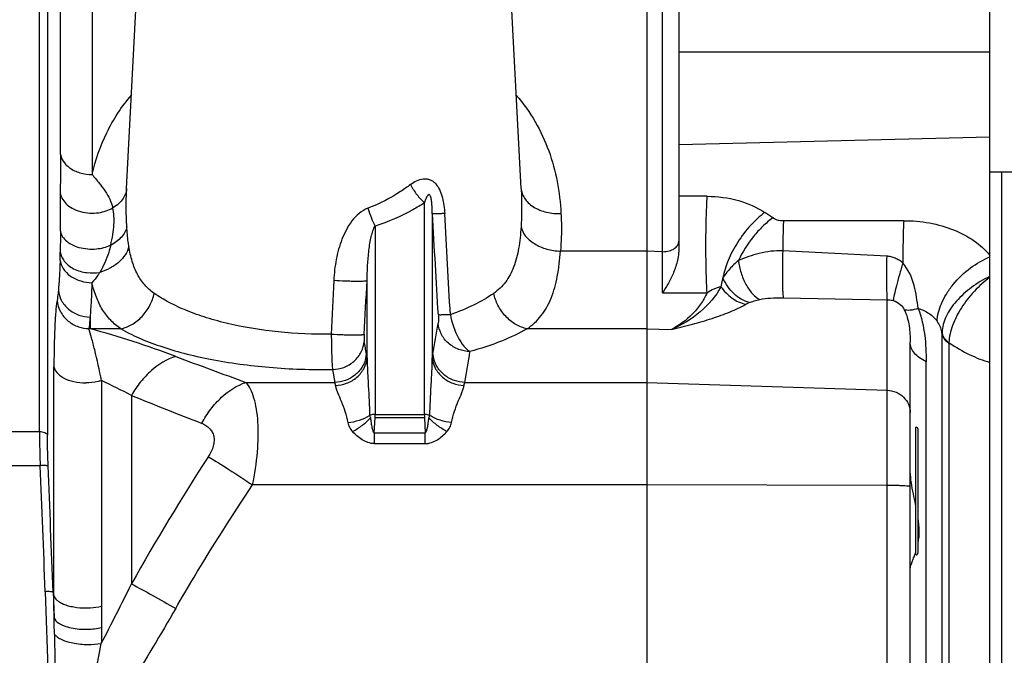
# Model space of a CAD drawing. Extents: x -3093 to 1181, y 8 to 2278.
# Tile 32 of 77: x -1689 to -1565, y 1242 to 1322. Entities that reach past the tile are written whole.
import ezdxf

# ---------------------------------------------------------------- set-up
doc = ezdxf.new("R2010")
doc.units = 0
doc.header["$LTSCALE"] = 65.395
doc.layers.get('0').update_dxf_attribs({"linetype": 'CONTINUOUS'})

msp = doc.modelspace()

# ---------------------------------------------------------------- linework, layer by layer
at = {"color": 2, "linetype": 'CONTINUOUS'}
for p, q in [((-1610.06, 1372.21), (-1610.06, 951.62)), ((-1565.56, 1016.7), (-1565.56, 1302.7)), ((-1644.24, 1270), (-1644.15, 1271.87)), ((-1644.15, 1271.87), (-1644.15, 1272.3)), ((-1637.96, 1272.3), (-1637.96, 1271.87)), ((-1637.96, 1271.87), (-1637.88, 1270)), ((-1576.36, 1254.7), (-1576.36, 1270.7)), ((-1684.51, 1250.06), (-1684.39, 1246.84)), ((-1684.4, 1249.58), (-1684.51, 1250.06))]:
    msp.add_line(p, q, dxfattribs=at)
at = {"color": 9, "linetype": 'CONTINUOUS'}
for p, q in [((-1686.21, 1270.15), (-1686.21, 1371.24)), ((-1685.22, 1369.38), (-1685.22, 1269.71)), ((-1683.58, 1304.93), (-1683.58, 1334.24)), ((-1608.13, 1292.7), (-1608.13, 1334.12)), ((-1679.6, 1331.17), (-1679.6, 1302.37)), ((-1606.06, 1317.74), (-1567.06, 1317.74)), ((-1567.06, 1307.05), (-1606.06, 1306.09)), ((-1675.29, 1300.63), (-1675.29, 1300.63)), ((-1625.83, 1300.63), (-1625.83, 1300.63)), ((-1637.96, 1272.3), (-1637.96, 1298.81)), ((-1602.51, 1299.64), (-1606.06, 1299.66)), ((-1636.97, 1297.44), (-1636.97, 1279.38)), ((-1594.3, 1296.93), (-1595.28, 1297.6)), ((-1577.88, 1296.58), (-1592.95, 1296.55)), ((-1644.15, 1295.9), (-1644.15, 1272.3)), ((-1610.06, 1292.76), (-1620.91, 1292.76)), ((-1608.13, 1292.7), (-1610.06, 1292.75)), ((-1645.15, 1279.38), (-1645.15, 1289.08)), ((-1592.99, 1286.92), (-1579.95, 1286.68)), ((-1579.95, 1197.78), (-1579.95, 1286.68)), ((-1679.87, 1284.51), (-1679.87, 1283.04)), ((-1679.87, 1283.04), (-1680.02, 1283.06)), ((-1676.02, 1283.04), (-1679.87, 1283.04)), ((-1610.06, 1283.04), (-1625.09, 1283.04)), ((-1610.06, 1283.04), (-1606.97, 1282.95)), ((-1573.07, 1036.96), (-1573.07, 1282.44)), ((-1572.2, 1281.31), (-1572.16, 1281.28)), ((-1572.2, 1281.31), (-1572.16, 1281.28)), ((-1572.2, 1281.22), (-1572.2, 1038.17)), ((-1575.06, 1213.78), (-1575.06, 1278.91)), ((-1684.4, 1249.58), (-1684.4, 1278.26)), ((-1649.48, 1277.93), (-1649.2, 1276.32)), ((-1678.43, 1276.54), (-1678.43, 1248.28)), ((-1660.33, 1276.32), (-1649.2, 1276.32)), ((-1632.91, 1276.32), (-1610.06, 1276.32)), ((-1610.06, 1276.32), (-1579.95, 1275.33)), ((-1674.68, 1274.69), (-1674.68, 1251.06)), ((-1644.15, 1272.3), (-1637.96, 1272.3)), ((-1637.96, 1271.87), (-1644.15, 1271.87)), ((-1689.9, 1270.15), (-1686.21, 1270.15)), ((-1576.06, 1255), (-1576.06, 1270.4)), ((-1644.24, 1270), (-1637.88, 1270)), ((-1644.24, 1270), (-1644.24, 1268.64)), ((-1637.88, 1268.64), (-1637.88, 1270)), ((-1644.24, 1268.64), (-1637.88, 1268.64)), ((-1686.12, 1265.87), (-1689.99, 1265.87)), ((-1610.06, 1263.46), (-1659.5, 1263.46)), ((-1579.95, 1263.4), (-1610.06, 1263.46)), ((-1685.5, 1250.08), (-1683.26, 1187.81))]:
    msp.add_line(p, q, dxfattribs=at)
at = {"color": 6, "linetype": 'CONTINUOUS'}
for p, q in [((-1675.29, 1300.63), (-1672.63, 1351.28)), ((-1625.83, 1300.63), (-1628.48, 1351.28)), ((-1606.06, 1349.19), (-1606.06, 1293.14)), ((-1567.06, 971.59), (-1567.06, 1347.8)), ((-1567.06, 1302.7), (-1547.06, 1302.7)), ((-1608.13, 1287.55), (-1608.13, 1292.7)), ((-1608.13, 1287.55), (-1608.13, 1290.84)), ((-1577.06, 1214.89), (-1577.06, 1281.35))]:
    msp.add_line(p, q, dxfattribs=at)
at = {"color": 9, "linetype": 'CONTINUOUS'}
for centre, radius, start, end in [((-1164.37, 1298.25), 519.24, 179.7982, 180.3268), ((-4793.9, 1103.98), 3162.86, 3.27686, 3.50675), ((-5478.21, 1077.83), 3849.07, 3.08238, 3.27147), ((-1750.58, 1293.55), 66.97, 358.3745, 359.2242), ((-1608.06, 1295.72), 3.02, 268.676, 270.0003), ((-1560.99, 1276.81), 14.16, 115.3465, 115.5432), ((-2029.24, 1349.37), 398.46, 349.9542, 350.5151), ((-1710.53, 1169.66), 117.45, 69.3633, 74.87), ((-1576.02, 1282.16), 2.97, 5.3345, 9.6776), ((-2027.25, 1345.93), 400.44, 349.989, 350.5491), ((-1447.83, 1865.98), 626.78, 249.32398, 250.18205), ((-1714.34, 1199.34), 85.14, 62.242, 65.0549), ((-1462.15, 1796.01), 562.98, 247.8206, 248.7852), ((-1433.44, 1116.38), 276.28, 146.9594, 150.8276), ((-4224.28, 1158.3), 2540.44, 2.07039, 2.42675), ((-4222.88, 1158.34), 2540.02, 2.06931, 2.42585), ((-1975.62, 1399.36), 335.5, 332.3358, 333.7653), ((-1900.46, 1240.53), 216.16, 1.1255, 1.6727)]:
    msp.add_arc(centre, radius, start, end, dxfattribs=at)
at = {"color": 2, "linetype": 'CONTINUOUS'}
for centre, radius, start, end in [((-1568.91, 1282.42), 4.16, 177.8413, 179.7391), ((-1571.74, 1282.73), 1.33, 186.6133, 192.4354), ((-1571.65, 1282.75), 1.43, 192.444, 198.5855), ((-1570.79, 1283.43), 2.62, 233.5465, 236.3298), ((-1570.69, 1283.52), 2.68, 231.9535, 235.7911), ((-1570.73, 1283.52), 2.73, 236.3171, 237.3503), ((-1569.56, 1281.22), 2.64, 178.0853, 180.006), ((-1648.8, 1280.17), 3.59, 347.6969, 355.1267), ((-1633.31, 1280.17), 3.6, 184.9087, 192.3273), ((-1633.25, 1280.18), 3.65, 192.3153, 192.4905), ((-1588.21, 1258.93), 12.47, 340.3132, 341.9031)]:
    msp.add_arc(centre, radius, start, end, dxfattribs=at)
at = {"color": 6, "linetype": 'CONTINUOUS'}
for centre, start, end in [((-1576.36, 1270.4), 0, 90), ((-1576.36, 1255), 270, 360)]:
    msp.add_arc(centre, 0.3, start, end, dxfattribs=at)
at = {"color": 9, "linetype": 'CONTINUOUS'}
for points, knots in [([(-1679.6, 1302.37), (-1679.19, 1304.17), (-1678.28, 1306.83), (-1676.44, 1310.09), (-1675.3, 1311.61), (-1674.67, 1312.33)], [0, 0, 0, 0, 0.493824, 0.744062, 1, 1, 1, 1]), ([(-1626.44, 1312.33), (-1625.55, 1311.29), (-1623.97, 1309.06), (-1622.27, 1305.38), (-1621.22, 1301.49), (-1620.91, 1298.81), (-1620.84, 1297.47)], [0, 0, 0, 0, 0.254337, 0.502371, 0.749582, 1, 1, 1, 1]), ([(-1683.58, 1304.93), (-1683.58, 1304.54), (-1683.59, 1302.92), (-1683.6, 1301.31), (-1683.61, 1300.08)], [0, 0, 0, 0, 0.242054, 1, 1, 1, 1]), ([(-1683.58, 1304.93), (-1683.54, 1304.62), (-1683.28, 1303.95), (-1682.41, 1303.1), (-1681.13, 1302.51), (-1680.12, 1302.37), (-1679.6, 1302.37)], [0, 0, 0, 0, 0.181848, 0.413182, 0.695346, 1, 1, 1, 1]), ([(-1679.6, 1302.37), (-1679.31, 1302.01), (-1678.75, 1301.33), (-1677.98, 1300.31), (-1677.37, 1299.3), (-1677.12, 1298.57), (-1677.03, 1298.2)], [0, 0, 0, 0, 0.284769, 0.537519, 0.769288, 1, 1, 1, 1]), ([(-1639.71, 1301.11), (-1640.11, 1300.81), (-1641.77, 1299.63), (-1643.6, 1298.68), (-1645.04, 1298.15)], [0, 0, 0, 0, 0.246983, 1, 1, 1, 1]), ([(-1639.71, 1301.11), (-1639.47, 1301.3), (-1638.97, 1301.62), (-1638.25, 1301.84), (-1637.67, 1301.84), (-1637.24, 1301.73), (-1636.85, 1301.51), (-1636.4, 1301.09), (-1635.99, 1300.39), (-1635.68, 1299.46), (-1635.5, 1298.48), (-1635.44, 1297.82), (-1635.42, 1297.48)], [0, 0, 0, 0, 0.121399, 0.238344, 0.295847, 0.353513, 0.412418, 0.473302, 0.600374, 0.732204, 0.865871, 1, 1, 1, 1]), ([(-1639.71, 1301.11), (-1639.48, 1300.68), (-1638.95, 1299.86), (-1638.31, 1299.13), (-1637.96, 1298.81)], [0, 0, 0, 0, 0.514117, 1, 1, 1, 1]), ([(-1683.61, 1300.08), (-1683.58, 1299.85), (-1683.42, 1299.36), (-1682.9, 1298.67), (-1682.1, 1298.08), (-1681.07, 1297.67), (-1679.93, 1297.49), (-1678.54, 1297.56), (-1677.56, 1297.88), (-1677.03, 1298.2)], [0, 0, 0, 0, 0.088892, 0.195415, 0.322328, 0.466331, 0.617376, 0.762644, 1, 1, 1, 1]), ([(-1675.29, 1300.63), (-1675.3, 1300.42), (-1675.38, 1299.98), (-1675.71, 1299.32), (-1676.26, 1298.69), (-1676.75, 1298.35), (-1677.03, 1298.2)], [0, 0, 0, 0, 0.201632, 0.430913, 0.695789, 1, 1, 1, 1]), ([(-1675.27, 1295.8), (-1675.29, 1296.21), (-1675.36, 1297.82), (-1675.35, 1299.43), (-1675.29, 1300.63)], [0, 0, 0, 0, 0.252531, 1, 1, 1, 1]), ([(-1636.97, 1297.44), (-1636.97, 1297.6), (-1636.98, 1297.92), (-1637, 1298.41), (-1637.03, 1298.82), (-1637.08, 1299.15), (-1637.12, 1299.4), (-1637.18, 1299.61), (-1637.25, 1299.77), (-1637.34, 1299.85), (-1637.42, 1299.85), (-1637.47, 1299.82), (-1637.53, 1299.76), (-1637.59, 1299.69), (-1637.67, 1299.57), (-1637.74, 1299.42), (-1637.82, 1299.22), (-1637.9, 1299.02), (-1637.94, 1298.88), (-1637.96, 1298.81)], [0, 0, 0, 0, 0.128747, 0.258758, 0.390758, 0.457973, 0.526541, 0.597433, 0.634127, 0.667312, 0.680812, 0.693534, 0.719031, 0.745313, 0.772251, 0.827528, 0.884143, 0.941708, 1, 1, 1, 1]), ([(-1625.83, 1300.63), (-1625.81, 1300.23), (-1625.75, 1298.62), (-1625.78, 1297.01), (-1625.85, 1295.8)], [0, 0, 0, 0, 0.247583, 1, 1, 1, 1]), ([(-1625.83, 1300.63), (-1625.82, 1300.43), (-1625.74, 1300), (-1625.44, 1299.38), (-1624.95, 1298.8), (-1624.06, 1298.11), (-1622.65, 1297.56), (-1621.44, 1297.45), (-1620.84, 1297.47)], [0, 0, 0, 0, 0.095181, 0.199416, 0.314895, 0.442053, 0.720245, 1, 1, 1, 1]), ([(-1637.96, 1298.81), (-1638.43, 1298.51), (-1640.39, 1297.34), (-1642.5, 1296.41), (-1644.15, 1295.9)], [0, 0, 0, 0, 0.244464, 1, 1, 1, 1]), ([(-1602.52, 1287.56), (-1602.57, 1288.37), (-1602.65, 1290.31), (-1602.68, 1293.44), (-1602.64, 1296.66), (-1602.56, 1298.74), (-1602.51, 1299.64)], [0, 0, 0, 0, 0.200625, 0.483009, 0.775163, 1, 1, 1, 1]), ([(-1602.51, 1299.64), (-1601.2, 1299.64), (-1598.66, 1299.31), (-1596.29, 1298.29), (-1595.28, 1297.6)], [0, 0, 0, 0, 0.519767, 1, 1, 1, 1]), ([(-1677.29, 1293.51), (-1677.18, 1293.94), (-1677, 1294.8), (-1676.82, 1296.36), (-1676.86, 1297.51), (-1677.03, 1298.2)], [0, 0, 0, 0, 0.285946, 0.549933, 1, 1, 1, 1]), ([(-1645.04, 1298.15), (-1645.84, 1297.86), (-1646.86, 1296.92), (-1647.77, 1295.46), (-1648.5, 1293.86), (-1649.08, 1291.73), (-1649.28, 1289.99), (-1649.32, 1289.11)], [0, 0, 0, 0, 0.24544, 0.370795, 0.496492, 0.748077, 1, 1, 1, 1]), ([(-1645.04, 1298.15), (-1644.91, 1297.73), (-1644.64, 1296.97), (-1644.32, 1296.23), (-1644.15, 1295.9)], [0, 0, 0, 0, 0.542824, 1, 1, 1, 1]), ([(-1635.42, 1297.48), (-1635.62, 1297.47), (-1635.98, 1297.46), (-1636.4, 1297.44), (-1636.66, 1297.44), (-1636.8, 1297.44), (-1636.9, 1297.44), (-1636.95, 1297.44), (-1636.97, 1297.44)], [0, 0, 0, 0, 0.386587, 0.695376, 0.812826, 0.90316, 0.965426, 1, 1, 1, 1]), ([(-1620.84, 1297.47), (-1620.81, 1297.08), (-1620.76, 1295.51), (-1620.81, 1293.93), (-1620.91, 1292.76)], [0, 0, 0, 0, 0.24733, 1, 1, 1, 1]), ([(-1595.28, 1297.6), (-1595.92, 1297.14), (-1597.17, 1295.99), (-1598.73, 1293.95), (-1599.91, 1291.72), (-1600.4, 1290.16), (-1600.54, 1289.42)], [0, 0, 0, 0, 0.2399, 0.509249, 0.773334, 1, 1, 1, 1]), ([(-1594.3, 1296.93), (-1594.74, 1296.61), (-1595.59, 1295.88), (-1597.14, 1294.17), (-1598.09, 1292.67), (-1598.59, 1291.61)], [0, 0, 0, 0, 0.236436, 0.487968, 1, 1, 1, 1]), ([(-1592.95, 1296.55), (-1593.08, 1296.55), (-1593.54, 1296.58), (-1594.01, 1296.74), (-1594.3, 1296.93)], [0, 0, 0, 0, 0.264495, 1, 1, 1, 1]), ([(-1592.95, 1296.56), (-1592.97, 1296.28), (-1593.01, 1295.04), (-1593.03, 1293.79), (-1593.04, 1292.82)], [0, 0, 0, 0, 0.219029, 1, 1, 1, 1]), ([(-1577.88, 1296.58), (-1577.92, 1295.81), (-1577.97, 1294.04), (-1577.98, 1292.28), (-1577.98, 1291.29)], [0, 0, 0, 0, 0.441124, 1, 1, 1, 1]), ([(-1577.88, 1296.58), (-1576.8, 1296.59), (-1574.66, 1296.4), (-1571.65, 1295.56), (-1569.04, 1294.19), (-1567.63, 1292.93), (-1567.06, 1292.24)], [0, 0, 0, 0, 0.271683, 0.532665, 0.776448, 1, 1, 1, 1]), ([(-1683.6, 1295.29), (-1683.6, 1295.05), (-1683.6, 1294.17), (-1683.6, 1293.29), (-1683.61, 1292.65)], [0, 0, 0, 0, 0.266058, 1, 1, 1, 1]), ([(-1683.6, 1295.29), (-1683.57, 1295.09), (-1683.42, 1294.67), (-1682.94, 1294.08), (-1682.21, 1293.57), (-1681.25, 1293.2), (-1680.18, 1293.02), (-1678.82, 1293.02), (-1677.85, 1293.25), (-1677.29, 1293.51)], [0, 0, 0, 0, 0.081891, 0.181781, 0.303746, 0.445632, 0.598129, 0.748226, 1, 1, 1, 1]), ([(-1675.27, 1295.8), (-1675.32, 1295.58), (-1675.49, 1295.12), (-1675.93, 1294.5), (-1676.55, 1293.94), (-1677.03, 1293.64), (-1677.29, 1293.51)], [0, 0, 0, 0, 0.218332, 0.459047, 0.721608, 1, 1, 1, 1]), ([(-1675.01, 1293.34), (-1675.04, 1293.54), (-1675.16, 1294.36), (-1675.23, 1295.18), (-1675.27, 1295.8)], [0, 0, 0, 0, 0.240207, 1, 1, 1, 1]), ([(-1645.15, 1289.08), (-1645.14, 1289.73), (-1645.09, 1290.99), (-1644.96, 1292.54), (-1644.8, 1293.74), (-1644.64, 1294.56), (-1644.47, 1295.19), (-1644.3, 1295.63), (-1644.21, 1295.82), (-1644.15, 1295.9)], [0, 0, 0, 0, 0.277347, 0.546081, 0.674794, 0.797065, 0.90854, 0.957746, 1, 1, 1, 1]), ([(-1625.85, 1295.8), (-1625.9, 1294.9), (-1626.07, 1293.19), (-1626.66, 1290.82), (-1627.53, 1289.15), (-1628.46, 1288.1), (-1628.99, 1287.67), (-1629.27, 1287.47)], [0, 0, 0, 0, 0.292474, 0.550754, 0.78079, 0.890436, 1, 1, 1, 1]), ([(-1625.85, 1295.8), (-1625.76, 1295.41), (-1625.45, 1294.8), (-1624.81, 1294.15), (-1624.17, 1293.68), (-1623.42, 1293.3), (-1622.34, 1292.91), (-1621.48, 1292.78), (-1620.91, 1292.76)], [0, 0, 0, 0, 0.19835, 0.315886, 0.444535, 0.581801, 0.723392, 1, 1, 1, 1]), ([(-1608.06, 1292.7), (-1607.8, 1292.7), (-1607.3, 1292.76), (-1606.65, 1293.03), (-1606.25, 1293.4), (-1606.08, 1293.75), (-1606.06, 1293.93), (-1606.06, 1294.02)], [0, 0, 0, 0, 0.293965, 0.564127, 0.796525, 0.900559, 1, 1, 1, 1]), ([(-1683.61, 1292.65), (-1683.58, 1292.46), (-1683.47, 1292.06), (-1683.13, 1291.49), (-1682.61, 1290.97), (-1681.69, 1290.38), (-1680.33, 1289.99), (-1679.19, 1290.02), (-1678.66, 1290.11)], [0, 0, 0, 0, 0.094366, 0.200747, 0.320613, 0.452867, 0.734839, 1, 1, 1, 1]), ([(-1677.29, 1293.51), (-1677.36, 1293.21), (-1677.56, 1292.46), (-1678, 1291.31), (-1678.42, 1290.49), (-1678.66, 1290.11)], [0, 0, 0, 0, 0.253048, 0.631434, 1, 1, 1, 1]), ([(-1675.01, 1293.34), (-1675.1, 1292.99), (-1675.43, 1292.26), (-1676.26, 1291.32), (-1677.37, 1290.57), (-1678.22, 1290.23), (-1678.66, 1290.11)], [0, 0, 0, 0, 0.217645, 0.464752, 0.731538, 1, 1, 1, 1]), ([(-1671.84, 1287.47), (-1672.27, 1287.77), (-1673.08, 1288.49), (-1674, 1289.87), (-1674.65, 1291.52), (-1674.91, 1292.71), (-1675.01, 1293.34)], [0, 0, 0, 0, 0.23042, 0.466262, 0.720313, 1, 1, 1, 1]), ([(-1625.09, 1283.04), (-1624.76, 1283.26), (-1624.12, 1283.77), (-1623, 1284.99), (-1621.93, 1286.93), (-1621.2, 1289.7), (-1620.98, 1291.69), (-1620.91, 1292.76)], [0, 0, 0, 0, 0.111026, 0.22144, 0.451412, 0.708473, 1, 1, 1, 1]), ([(-1593.04, 1292.82), (-1593.54, 1292.83), (-1594.53, 1292.78), (-1596.41, 1292.41), (-1597.75, 1291.96), (-1598.59, 1291.61)], [0, 0, 0, 0, 0.261527, 0.518892, 1, 1, 1, 1]), ([(-1593.04, 1292.82), (-1593.06, 1292.23), (-1593.09, 1291.05), (-1593.09, 1289.38), (-1593.07, 1288.12), (-1593.03, 1287.34), (-1593, 1287.04), (-1592.99, 1286.92)], [0, 0, 0, 0, 0.297124, 0.601658, 0.849927, 0.938036, 1, 1, 1, 1]), ([(-1683.63, 1291.65), (-1683.65, 1290.96), (-1683.7, 1289.69), (-1683.8, 1288.43), (-1683.85, 1287.85)], [0, 0, 0, 0, 0.544145, 1, 1, 1, 1]), ([(-1683.63, 1291.65), (-1683.58, 1291.28), (-1683.29, 1290.49), (-1682.35, 1289.56), (-1681.07, 1288.96), (-1680.12, 1288.82), (-1679.65, 1288.81)], [0, 0, 0, 0, 0.212788, 0.4614, 0.733485, 1, 1, 1, 1]), ([(-1598.59, 1291.61), (-1598.98, 1291.27), (-1599.69, 1290.59), (-1600.29, 1289.81), (-1600.54, 1289.42)], [0, 0, 0, 0, 0.528272, 1, 1, 1, 1]), ([(-1598.59, 1291.61), (-1598.53, 1291.08), (-1598.31, 1290.04), (-1597.72, 1288.6), (-1596.93, 1287.44), (-1596.25, 1286.88), (-1595.91, 1286.71)], [0, 0, 0, 0, 0.27413, 0.553185, 0.802254, 1, 1, 1, 1]), ([(-1580.01, 1292.13), (-1580.03, 1291.58), (-1580.05, 1290.48), (-1580.05, 1288.94), (-1580.02, 1287.67), (-1579.98, 1286.95), (-1579.95, 1286.68)], [0, 0, 0, 0, 0.303583, 0.605476, 0.849713, 1, 1, 1, 1]), ([(-1577.98, 1291.29), (-1578.13, 1291.41), (-1578.43, 1291.63), (-1578.93, 1291.89), (-1579.46, 1292.06), (-1579.83, 1292.12), (-1580.01, 1292.13)], [0, 0, 0, 0, 0.25016, 0.500011, 0.749832, 1, 1, 1, 1]), ([(-1577.98, 1291.29), (-1578.13, 1290.8), (-1578.41, 1289.84), (-1578.77, 1288.5), (-1579.04, 1287.42), (-1579.16, 1286.8), (-1579.19, 1286.57)], [0, 0, 0, 0, 0.316516, 0.616929, 0.853898, 1, 1, 1, 1]), ([(-1576.05, 1285.58), (-1576.19, 1286.54), (-1576.46, 1288.54), (-1577.28, 1290.49), (-1577.98, 1291.29)], [0, 0, 0, 0, 0.477852, 1, 1, 1, 1]), ([(-1573.68, 1283.98), (-1573.65, 1284.73), (-1573.33, 1285.93), (-1572.54, 1287.43), (-1571.4, 1289.03), (-1569.61, 1290.71), (-1567.92, 1291.7), (-1567.06, 1292.07)], [0, 0, 0, 0, 0.207478, 0.331627, 0.465759, 0.743618, 1, 1, 1, 1]), ([(-1678.66, 1290.11), (-1678.74, 1289.99), (-1679.03, 1289.54), (-1679.37, 1289.11), (-1679.65, 1288.81)], [0, 0, 0, 0, 0.258681, 1, 1, 1, 1]), ([(-1679.65, 1288.81), (-1679.67, 1288.03), (-1679.72, 1286.6), (-1679.82, 1285.16), (-1679.87, 1284.51)], [0, 0, 0, 0, 0.54419, 1, 1, 1, 1]), ([(-1676.02, 1283.04), (-1676.48, 1283.35), (-1677.34, 1284.06), (-1678.37, 1285.42), (-1679.15, 1287.03), (-1679.5, 1288.2), (-1679.65, 1288.81)], [0, 0, 0, 0, 0.237471, 0.4764, 0.727923, 1, 1, 1, 1]), ([(-1649.32, 1289.11), (-1648.84, 1289.08), (-1648.11, 1289.05), (-1647.17, 1289.02), (-1646.53, 1289.01), (-1645.99, 1289.01), (-1645.62, 1289.02), (-1645.4, 1289.04), (-1645.28, 1289.05), (-1645.2, 1289.06), (-1645.16, 1289.08), (-1645.15, 1289.08)], [0, 0, 0, 0, 0.347679, 0.519547, 0.675906, 0.806863, 0.905546, 0.94167, 0.969149, 0.988407, 1, 1, 1, 1]), ([(-1600.54, 1289.42), (-1600.57, 1289.33), (-1600.67, 1288.97), (-1600.75, 1288.59), (-1600.79, 1288.31)], [0, 0, 0, 0, 0.260785, 1, 1, 1, 1]), ([(-1597.25, 1286.31), (-1597.94, 1286.51), (-1599.31, 1287.36), (-1600.2, 1288.67), (-1600.54, 1289.42)], [0, 0, 0, 0, 0.465342, 1, 1, 1, 1]), ([(-1567.1, 1289.59), (-1567.9, 1289.2), (-1569.4, 1288.3), (-1571.01, 1286.86), (-1572.02, 1285.57), (-1572.58, 1284.59), (-1572.95, 1283.59), (-1573.06, 1282.91), (-1573.07, 1282.57)], [0, 0, 0, 0, 0.276364, 0.543613, 0.668669, 0.7862, 0.896232, 1, 1, 1, 1]), ([(-1567.06, 1289.5), (-1567.76, 1288.98), (-1569.08, 1287.79), (-1570.68, 1285.75), (-1571.81, 1283.57), (-1572.18, 1282.03), (-1572.2, 1281.31)], [0, 0, 0, 0, 0.26432, 0.531105, 0.781121, 1, 1, 1, 1]), ([(-1683.85, 1287.85), (-1683.86, 1287.74), (-1683.91, 1287.31), (-1683.96, 1286.88), (-1684.01, 1286.58)], [0, 0, 0, 0, 0.2724, 1, 1, 1, 1]), ([(-1683.85, 1287.85), (-1683.81, 1287.42), (-1683.61, 1286.77), (-1683.1, 1286.01), (-1682.41, 1285.3), (-1681.32, 1284.69), (-1680.35, 1284.52), (-1679.87, 1284.51)], [0, 0, 0, 0, 0.228501, 0.353808, 0.484035, 0.748522, 1, 1, 1, 1]), ([(-1676.02, 1283.04), (-1675.54, 1283.13), (-1674.56, 1283.52), (-1673.29, 1284.54), (-1672.33, 1285.9), (-1671.95, 1286.95), (-1671.84, 1287.47)], [0, 0, 0, 0, 0.228413, 0.485331, 0.75073, 1, 1, 1, 1]), ([(-1649.63, 1282.37), (-1651.85, 1282.33), (-1656.17, 1282.51), (-1661.39, 1283.34), (-1665.2, 1284.36), (-1667.71, 1285.25), (-1669.92, 1286.27), (-1671.24, 1287.06), (-1671.84, 1287.47)], [0, 0, 0, 0, 0.288292, 0.560199, 0.685019, 0.800464, 0.90558, 1, 1, 1, 1]), ([(-1629.27, 1287.47), (-1630.05, 1286.93), (-1631.82, 1285.93), (-1633.69, 1285.16), (-1634.71, 1284.8)], [0, 0, 0, 0, 0.466976, 1, 1, 1, 1]), ([(-1625.09, 1283.04), (-1625.58, 1283.13), (-1626.57, 1283.53), (-1627.84, 1284.56), (-1628.79, 1285.92), (-1629.16, 1286.96), (-1629.27, 1287.47)], [0, 0, 0, 0, 0.231366, 0.48958, 0.753852, 1, 1, 1, 1]), ([(-1600.79, 1288.31), (-1601.43, 1287.11), (-1603.28, 1284.94), (-1605.69, 1283.52), (-1606.97, 1282.95)], [0, 0, 0, 0, 0.492215, 1, 1, 1, 1]), ([(-1602.52, 1287.56), (-1602.75, 1287.05), (-1603.3, 1286.09), (-1604.7, 1284.42), (-1606.03, 1283.45), (-1606.97, 1282.95)], [0, 0, 0, 0, 0.257507, 0.50715, 1, 1, 1, 1]), ([(-1602.52, 1287.56), (-1602.24, 1287.74), (-1601.81, 1287.99), (-1601.22, 1288.22), (-1600.93, 1288.3), (-1600.79, 1288.31)], [0, 0, 0, 0, 0.527909, 0.773184, 1, 1, 1, 1]), ([(-1600.79, 1288.31), (-1600.41, 1287.76), (-1599.49, 1286.81), (-1598.29, 1286.24), (-1597.68, 1286.1)], [0, 0, 0, 0, 0.515299, 1, 1, 1, 1]), ([(-1684.01, 1286.58), (-1684.09, 1286.1), (-1684.2, 1284.99), (-1684.31, 1283.11), (-1684.38, 1280.81), (-1684.4, 1279.15), (-1684.4, 1278.26)], [0, 0, 0, 0, 0.173013, 0.401144, 0.678402, 1, 1, 1, 1]), ([(-1684.01, 1286.58), (-1683.97, 1286.09), (-1683.74, 1285.36), (-1683.18, 1284.53), (-1682.46, 1283.82), (-1681.4, 1283.23), (-1680.47, 1283.07), (-1680.02, 1283.06)], [0, 0, 0, 0, 0.25222, 0.384391, 0.517018, 0.771874, 1, 1, 1, 1]), ([(-1597.68, 1286.1), (-1597.65, 1286.12), (-1597.51, 1286.19), (-1597.36, 1286.26), (-1597.25, 1286.31)], [0, 0, 0, 0, 0.23406, 1, 1, 1, 1]), ([(-1597.25, 1286.31), (-1597.05, 1286.39), (-1596.61, 1286.54), (-1596.15, 1286.65), (-1595.91, 1286.71)], [0, 0, 0, 0, 0.461725, 1, 1, 1, 1]), ([(-1595.91, 1286.71), (-1595.47, 1286.8), (-1594.5, 1286.91), (-1593.52, 1286.93), (-1592.99, 1286.92)], [0, 0, 0, 0, 0.454373, 1, 1, 1, 1]), ([(-1579.95, 1286.68), (-1579.89, 1286.68), (-1579.63, 1286.67), (-1579.37, 1286.63), (-1579.19, 1286.57)], [0, 0, 0, 0, 0.25874, 1, 1, 1, 1]), ([(-1579.19, 1286.57), (-1578.88, 1286.47), (-1578.32, 1286.18), (-1577.92, 1285.68), (-1577.8, 1285.43)], [0, 0, 0, 0, 0.535396, 1, 1, 1, 1]), ([(-1606.97, 1282.95), (-1606.1, 1283.15), (-1604.4, 1283.58), (-1601.94, 1284.3), (-1599.7, 1285.1), (-1598.31, 1285.75), (-1597.68, 1286.1)], [0, 0, 0, 0, 0.273263, 0.534751, 0.779322, 1, 1, 1, 1]), ([(-1576.05, 1285.58), (-1576.38, 1285.47), (-1576.86, 1285.35), (-1577.46, 1285.34), (-1577.7, 1285.39), (-1577.8, 1285.43)], [0, 0, 0, 0, 0.593085, 0.818726, 1, 1, 1, 1]), ([(-1577.8, 1285.43), (-1577.49, 1284.79), (-1577.13, 1283.42), (-1577.06, 1282.03), (-1577.06, 1281.35)], [0, 0, 0, 0, 0.510334, 1, 1, 1, 1]), ([(-1576.05, 1285.58), (-1575.63, 1284.5), (-1575.16, 1282.27), (-1575.06, 1280.01), (-1575.06, 1278.91)], [0, 0, 0, 0, 0.511353, 1, 1, 1, 1]), ([(-1576.05, 1285.58), (-1575.57, 1285.44), (-1574.67, 1285.04), (-1573.95, 1284.36), (-1573.68, 1283.98)], [0, 0, 0, 0, 0.519147, 1, 1, 1, 1]), ([(-1679.87, 1284.51), (-1679.88, 1284.38), (-1679.93, 1283.89), (-1679.98, 1283.41), (-1680.02, 1283.06)], [0, 0, 0, 0, 0.272545, 1, 1, 1, 1]), ([(-1636.22, 1284.77), (-1636.2, 1284.56), (-1636.2, 1284.27), (-1636.21, 1283.91), (-1636.22, 1283.77), (-1636.23, 1283.71)], [0, 0, 0, 0, 0.58988, 0.827969, 1, 1, 1, 1]), ([(-1632.25, 1280.18), (-1632.73, 1280.19), (-1633.71, 1280.38), (-1635.01, 1281.15), (-1635.92, 1282.32), (-1636.19, 1283.26), (-1636.23, 1283.71)], [0, 0, 0, 0, 0.246699, 0.50915, 0.765978, 1, 1, 1, 1]), ([(-1634.71, 1284.8), (-1634.91, 1284.79), (-1635.25, 1284.78), (-1635.66, 1284.77), (-1635.92, 1284.76), (-1636.05, 1284.76), (-1636.15, 1284.77), (-1636.2, 1284.77), (-1636.22, 1284.77)], [0, 0, 0, 0, 0.386296, 0.69422, 0.811443, 0.901847, 0.964566, 1, 1, 1, 1]), ([(-1634.71, 1284.8), (-1634.53, 1283.81), (-1634.07, 1282.41), (-1633.1, 1280.91), (-1632.54, 1280.36), (-1632.25, 1280.18)], [0, 0, 0, 0, 0.567789, 0.808258, 1, 1, 1, 1]), ([(-1573.1, 1282.66), (-1573.14, 1282.89), (-1573.28, 1283.36), (-1573.54, 1283.78), (-1573.68, 1283.98)], [0, 0, 0, 0, 0.490381, 1, 1, 1, 1]), ([(-1678.43, 1276.54), (-1678.69, 1277.84), (-1679.09, 1279.63), (-1679.65, 1281.8), (-1679.9, 1282.68), (-1680.02, 1283.06)], [0, 0, 0, 0, 0.589811, 0.820307, 1, 1, 1, 1]), ([(-1676.02, 1283.04), (-1675.3, 1282.62), (-1673.7, 1281.82), (-1671.05, 1280.81), (-1668.05, 1279.92), (-1663.49, 1278.9), (-1657.26, 1278.07), (-1652.13, 1277.89), (-1649.48, 1277.93)], [0, 0, 0, 0, 0.092089, 0.195938, 0.310917, 0.435924, 0.709397, 1, 1, 1, 1]), ([(-1625.09, 1283.04), (-1626.12, 1282.44), (-1628.46, 1281.35), (-1630.91, 1280.55), (-1632.25, 1280.18)], [0, 0, 0, 0, 0.460976, 1, 1, 1, 1]), ([(-1649.63, 1282.37), (-1649.15, 1282.34), (-1648.44, 1282.31), (-1647.51, 1282.28), (-1646.87, 1282.27), (-1646.34, 1282.28), (-1645.98, 1282.29), (-1645.76, 1282.3), (-1645.64, 1282.31), (-1645.56, 1282.33), (-1645.52, 1282.34), (-1645.51, 1282.35)], [0, 0, 0, 0, 0.348496, 0.520154, 0.676127, 0.806736, 0.905259, 0.941393, 0.968933, 0.98829, 1, 1, 1, 1]), ([(-1649.63, 1282.37), (-1649.63, 1281.89), (-1649.62, 1280.98), (-1649.59, 1279.74), (-1649.55, 1278.73), (-1649.51, 1278.16), (-1649.48, 1277.93)], [0, 0, 0, 0, 0.321613, 0.610995, 0.843653, 1, 1, 1, 1]), ([(-1649.48, 1277.93), (-1649, 1277.94), (-1648.01, 1278.13), (-1646.72, 1278.9), (-1645.81, 1280.08), (-1645.54, 1281.01), (-1645.5, 1281.46)], [0, 0, 0, 0, 0.247833, 0.510739, 0.767133, 1, 1, 1, 1]), ([(-1645.51, 1282.35), (-1645.52, 1282.17), (-1645.53, 1281.92), (-1645.52, 1281.62), (-1645.51, 1281.51), (-1645.5, 1281.46)], [0, 0, 0, 0, 0.610898, 0.843502, 1, 1, 1, 1]), ([(-1575.06, 1278.91), (-1575.35, 1279.04), (-1575.88, 1279.35), (-1576.54, 1279.94), (-1576.96, 1280.62), (-1577.06, 1281.12), (-1577.06, 1281.35)], [0, 0, 0, 0, 0.288067, 0.552563, 0.787984, 1, 1, 1, 1]), ([(-1572.16, 1281.28), (-1571.33, 1280.73), (-1569.7, 1279.76), (-1567.92, 1279.06), (-1567.06, 1278.83)], [0, 0, 0, 0, 0.526281, 1, 1, 1, 1]), ([(-1669.14, 1279.57), (-1670.26, 1279.22), (-1671.87, 1278.22), (-1673.59, 1276.39), (-1674.35, 1275.28), (-1674.68, 1274.69)], [0, 0, 0, 0, 0.467416, 0.730581, 1, 1, 1, 1]), ([(-1645.15, 1279.38), (-1645.14, 1278.8), (-1645.09, 1277.63), (-1644.96, 1275.23), (-1644.87, 1273.4), (-1644.83, 1272.17)], [0, 0, 0, 0, 0.239527, 0.486739, 1, 1, 1, 1]), ([(-1637.28, 1272.17), (-1637.25, 1273.4), (-1637.15, 1275.23), (-1637.02, 1277.63), (-1636.98, 1278.8), (-1636.97, 1279.38)], [0, 0, 0, 0, 0.513261, 0.760473, 1, 1, 1, 1]), ([(-1684.4, 1278.26), (-1684.35, 1278), (-1684.14, 1277.6), (-1683.69, 1277.18), (-1682.99, 1276.73), (-1681.88, 1276.35), (-1680.92, 1276.25), (-1680.42, 1276.25)], [0, 0, 0, 0, 0.164188, 0.269179, 0.391924, 0.682964, 1, 1, 1, 1]), ([(-1678.43, 1276.54), (-1678.57, 1276.5), (-1679.22, 1276.32), (-1679.89, 1276.25), (-1680.42, 1276.25)], [0, 0, 0, 0, 0.221268, 1, 1, 1, 1]), ([(-1665.88, 1271.19), (-1665.55, 1271.8), (-1664.8, 1272.96), (-1663.09, 1274.88), (-1661.46, 1275.95), (-1660.33, 1276.32)], [0, 0, 0, 0, 0.270816, 0.535029, 1, 1, 1, 1]), ([(-1659.5, 1263.46), (-1659.22, 1264.82), (-1658.82, 1267.45), (-1658.73, 1270.65), (-1658.97, 1272.91), (-1659.28, 1274.3), (-1659.71, 1275.44), (-1660.11, 1276.07), (-1660.33, 1276.32)], [0, 0, 0, 0, 0.317162, 0.602014, 0.724902, 0.832178, 0.923462, 1, 1, 1, 1]), ([(-1649.13, 1275.94), (-1649.1, 1275.8), (-1649.02, 1275.49), (-1648.77, 1274.83), (-1648.37, 1273.91), (-1647.89, 1272.67), (-1647.65, 1271.76), (-1647.56, 1271.28)], [0, 0, 0, 0, 0.089062, 0.191617, 0.430445, 0.703188, 1, 1, 1, 1]), ([(-1634.55, 1271.28), (-1634.47, 1271.76), (-1634.23, 1272.67), (-1633.74, 1273.91), (-1633.34, 1274.83), (-1633.09, 1275.49), (-1633.01, 1275.8), (-1632.99, 1275.94)], [0, 0, 0, 0, 0.296822, 0.569565, 0.808393, 0.910942, 1, 1, 1, 1]), ([(-1579.95, 1275.33), (-1579.57, 1275.32), (-1578.82, 1275.16), (-1577.86, 1274.53), (-1577.21, 1273.61), (-1577.06, 1272.88), (-1577.06, 1272.52)], [0, 0, 0, 0, 0.257131, 0.510015, 0.757074, 1, 1, 1, 1]), ([(-1647.56, 1271.28), (-1647.07, 1271.33), (-1646.11, 1271.52), (-1645.22, 1271.92), (-1644.83, 1272.17)], [0, 0, 0, 0, 0.518398, 1, 1, 1, 1]), ([(-1646.97, 1270.15), (-1646.55, 1270.38), (-1645.75, 1270.9), (-1645.04, 1271.53), (-1644.72, 1271.88)], [0, 0, 0, 0, 0.504143, 1, 1, 1, 1]), ([(-1635.14, 1270.15), (-1635.57, 1270.38), (-1636.37, 1270.9), (-1637.08, 1271.53), (-1637.4, 1271.88)], [0, 0, 0, 0, 0.504839, 1, 1, 1, 1]), ([(-1634.55, 1271.28), (-1635.03, 1271.33), (-1635.98, 1271.51), (-1636.88, 1271.91), (-1637.28, 1272.17)], [0, 0, 0, 0, 0.500311, 1, 1, 1, 1]), ([(-1686.21, 1270.15), (-1686.1, 1270.15), (-1685.86, 1270.13), (-1685.51, 1270.04), (-1685.25, 1269.86), (-1685.22, 1269.71)], [0, 0, 0, 0, 0.305862, 0.601798, 1, 1, 1, 1]), ([(-1686.21, 1270.15), (-1686.21, 1269.82), (-1686.2, 1268.39), (-1686.17, 1266.96), (-1686.12, 1265.87)], [0, 0, 0, 0, 0.235467, 1, 1, 1, 1]), ([(-1665.88, 1271.19), (-1665.51, 1271.04), (-1665, 1270.74), (-1664.54, 1270.12), (-1664.35, 1269.58), (-1664.31, 1268.97), (-1664.46, 1268.08), (-1664.78, 1267.43), (-1665.05, 1267.02)], [0, 0, 0, 0, 0.234086, 0.344939, 0.457159, 0.576242, 0.705902, 1, 1, 1, 1]), ([(-1647.56, 1271.28), (-1647.53, 1271.08), (-1647.38, 1270.67), (-1647.12, 1270.32), (-1646.97, 1270.15)], [0, 0, 0, 0, 0.483924, 1, 1, 1, 1]), ([(-1644.24, 1268.64), (-1644.51, 1268.64), (-1645.06, 1268.74), (-1645.79, 1269.11), (-1646.42, 1269.6), (-1646.8, 1269.96), (-1646.97, 1270.15)], [0, 0, 0, 0, 0.257625, 0.511153, 0.758819, 1, 1, 1, 1]), ([(-1637.88, 1268.64), (-1637.6, 1268.64), (-1637.05, 1268.74), (-1636.32, 1269.11), (-1635.69, 1269.6), (-1635.32, 1269.96), (-1635.14, 1270.15)], [0, 0, 0, 0, 0.257624, 0.511153, 0.75882, 1, 1, 1, 1]), ([(-1635.14, 1270.15), (-1634.99, 1270.32), (-1634.73, 1270.67), (-1634.59, 1271.08), (-1634.55, 1271.28)], [0, 0, 0, 0, 0.516074, 1, 1, 1, 1]), ([(-1685.13, 1265.85), (-1685.14, 1266.18), (-1685.19, 1267.47), (-1685.22, 1268.76), (-1685.22, 1269.71)], [0, 0, 0, 0, 0.261306, 1, 1, 1, 1]), ([(-1665.05, 1267.02), (-1664.18, 1266.49), (-1662.32, 1265.32), (-1660.48, 1264.11), (-1659.5, 1263.46)], [0, 0, 0, 0, 0.461687, 1, 1, 1, 1]), ([(-1685.13, 1265.85), (-1685.14, 1265.86), (-1685.17, 1265.86), (-1685.24, 1265.87), (-1685.33, 1265.88), (-1685.52, 1265.88), (-1685.78, 1265.88), (-1686.01, 1265.88), (-1686.12, 1265.87)], [0, 0, 0, 0, 0.032837, 0.097426, 0.195995, 0.325335, 0.65043, 1, 1, 1, 1]), ([(-1669.14, 1247.99), (-1668.38, 1249.31), (-1665.3, 1254.54), (-1662.03, 1259.67), (-1659.5, 1263.46)], [0, 0, 0, 0, 0.249867, 1, 1, 1, 1]), ([(-1577.06, 1263.24), (-1577.06, 1263.25), (-1577.08, 1263.27), (-1577.12, 1263.28), (-1577.19, 1263.29), (-1577.33, 1263.31), (-1577.57, 1263.33), (-1577.93, 1263.36), (-1578.36, 1263.37), (-1578.85, 1263.39), (-1579.39, 1263.4), (-1579.76, 1263.4), (-1579.95, 1263.4)], [0, 0, 0, 0, 0.007019, 0.022111, 0.046155, 0.079134, 0.170844, 0.294132, 0.444554, 0.61663, 0.804061, 1, 1, 1, 1]), ([(-1674.68, 1251.06), (-1673.81, 1250.6), (-1671.95, 1249.59), (-1670.11, 1248.55), (-1669.14, 1247.99)], [0, 0, 0, 0, 0.465751, 1, 1, 1, 1]), ([(-1684.51, 1250.06), (-1684.52, 1250.06), (-1684.55, 1250.07), (-1684.62, 1250.08), (-1684.72, 1250.08), (-1684.89, 1250.09), (-1685.16, 1250.09), (-1685.38, 1250.09), (-1685.5, 1250.08)], [0, 0, 0, 0, 0.035979, 0.103514, 0.201108, 0.325679, 0.638409, 1, 1, 1, 1]), ([(-1684.4, 1249.58), (-1684.35, 1249.37), (-1684.12, 1249.06), (-1683.68, 1248.75), (-1683.19, 1248.51), (-1682.59, 1248.31), (-1681.66, 1248.11), (-1680.92, 1248.05), (-1680.42, 1248.05)], [0, 0, 0, 0, 0.14123, 0.240487, 0.362202, 0.504998, 0.664035, 1, 1, 1, 1]), ([(-1669.14, 1247.99), (-1671.01, 1244.73), (-1674.9, 1238.27), (-1679.05, 1231.98), (-1681.2, 1228.9)], [0, 0, 0, 0, 0.499993, 1, 1, 1, 1]), ([(-1680.42, 1248.05), (-1680.23, 1248.05), (-1679.56, 1248.07), (-1678.9, 1248.16), (-1678.43, 1248.28)], [0, 0, 0, 0, 0.277853, 1, 1, 1, 1]), ([(-1678.43, 1248.28), (-1678.43, 1248.05), (-1678.43, 1247.16), (-1678.43, 1246.26), (-1678.43, 1245.59)], [0, 0, 0, 0, 0.249428, 1, 1, 1, 1]), ([(-1684.39, 1246.84), (-1684.32, 1246.54), (-1683.96, 1246.21), (-1683.48, 1245.94), (-1682.97, 1245.73), (-1682.21, 1245.52), (-1681.23, 1245.38), (-1679.94, 1245.35), (-1679, 1245.45), (-1678.43, 1245.59)], [0, 0, 0, 0, 0.145091, 0.199019, 0.260452, 0.403037, 0.562365, 0.723417, 1, 1, 1, 1]), ([(-1678.43, 1245.59), (-1678.42, 1245.42), (-1678.43, 1244.76), (-1678.45, 1244.09), (-1678.48, 1243.59)], [0, 0, 0, 0, 0.24846, 1, 1, 1, 1]), ([(-1684.34, 1244.78), (-1684.27, 1244.66), (-1684.03, 1244.42), (-1683.54, 1244.12), (-1682.85, 1243.85), (-1681.71, 1243.56), (-1680.22, 1243.42), (-1679.02, 1243.5), (-1678.48, 1243.59)], [0, 0, 0, 0, 0.067508, 0.160123, 0.279866, 0.422334, 0.732254, 1, 1, 1, 1]), ([(-1684.34, 1244.78), (-1684.29, 1242.12), (-1684.23, 1236.8), (-1684.14, 1231.47), (-1684.03, 1228.81)], [0, 0, 0, 0, 0.499231, 1, 1, 1, 1]), ([(-1681.2, 1228.9), (-1681.08, 1230.13), (-1680.7, 1232.6), (-1679.97, 1236.28), (-1679.19, 1239.94), (-1678.7, 1242.38), (-1678.48, 1243.59)], [0, 0, 0, 0, 0.249255, 0.50093, 0.752252, 1, 1, 1, 1])]:
    msp.add_open_spline(points, degree=3, knots=knots, dxfattribs=at)
at = {"color": 6, "linetype": 'CONTINUOUS'}
msp.add_open_spline([(-1606.06, 1293.14), (-1606.06, 1292.57), (-1606.23, 1291.46), (-1606.74, 1289.95), (-1607.38, 1288.65), (-1607.88, 1287.89), (-1608.13, 1287.55)], degree=3, knots=[0, 0, 0, 0, 0.28436, 0.550135, 0.790307, 1, 1, 1, 1], dxfattribs=at)
msp.add_open_spline([(-1580.01, 1292.13), (-1584.36, 1292.36), (-1588.7, 1292.59), (-1593.04, 1292.82)], degree=3, dxfattribs=at)
at = {"color": 9, "linetype": 'CONTINUOUS'}
for points in [[(-1649.32, 1289.11), (-1649.43, 1286.86), (-1649.53, 1284.61), (-1649.63, 1282.37)], [(-1645.51, 1282.35), (-1645.39, 1284.59), (-1645.27, 1286.84), (-1645.15, 1289.08)], [(-1608.13, 1287.55), (-1606.26, 1287.55), (-1604.39, 1287.56), (-1602.52, 1287.56)], [(-1645.22, 1279.86), (-1645.32, 1280.4), (-1645.41, 1280.93), (-1645.5, 1281.46)]]:
    msp.add_open_spline(points, degree=3, dxfattribs=at)
at = {"color": 2, "linetype": 'CONTINUOUS'}
for points, knots in [([(-1573.07, 1282.44), (-1573.05, 1282.23), (-1572.87, 1281.79), (-1572.54, 1281.46), (-1572.35, 1281.32)], [0, 0, 0, 0, 0.467495, 1, 1, 1, 1]), ([(-1572.34, 1281.41), (-1572.5, 1281.53), (-1572.77, 1281.8), (-1572.95, 1282.13), (-1573, 1282.29)], [0, 0, 0, 0, 0.524466, 1, 1, 1, 1]), ([(-1645.29, 1279.4), (-1645.38, 1278.98), (-1645.73, 1278.15), (-1646.64, 1277.16), (-1647.84, 1276.5), (-1648.75, 1276.33), (-1649.2, 1276.32)], [0, 0, 0, 0, 0.243351, 0.491962, 0.745081, 1, 1, 1, 1]), ([(-1649.13, 1275.94), (-1648.65, 1275.95), (-1647.67, 1276.13), (-1646.58, 1276.76), (-1645.9, 1277.48), (-1645.39, 1278.27), (-1645.19, 1278.94), (-1645.15, 1279.38)], [0, 0, 0, 0, 0.249228, 0.51288, 0.643414, 0.769434, 1, 1, 1, 1]), ([(-1645.15, 1279.38), (-1645.15, 1279.42), (-1645.18, 1279.58), (-1645.2, 1279.74), (-1645.22, 1279.86)], [0, 0, 0, 0, 0.265807, 1, 1, 1, 1]), ([(-1636.89, 1279.86), (-1636.9, 1279.83), (-1636.93, 1279.66), (-1636.95, 1279.5), (-1636.97, 1279.38)], [0, 0, 0, 0, 0.234154, 1, 1, 1, 1]), ([(-1636.97, 1279.38), (-1636.93, 1278.94), (-1636.73, 1278.27), (-1636.22, 1277.48), (-1635.53, 1276.76), (-1634.44, 1276.13), (-1633.46, 1275.95), (-1632.99, 1275.94)], [0, 0, 0, 0, 0.230566, 0.356586, 0.48712, 0.750772, 1, 1, 1, 1]), ([(-1632.91, 1276.32), (-1633.34, 1276.33), (-1634.24, 1276.49), (-1635.45, 1277.13), (-1636.38, 1278.14), (-1636.73, 1278.98), (-1636.82, 1279.39)], [0, 0, 0, 0, 0.243135, 0.502316, 0.759817, 1, 1, 1, 1]), ([(-1649.2, 1276.32), (-1649.2, 1276.29), (-1649.17, 1276.17), (-1649.14, 1276.04), (-1649.13, 1275.94)], [0, 0, 0, 0, 0.234545, 1, 1, 1, 1]), ([(-1632.99, 1275.94), (-1632.98, 1275.97), (-1632.96, 1276.1), (-1632.93, 1276.23), (-1632.91, 1276.32)], [0, 0, 0, 0, 0.265441, 1, 1, 1, 1]), ([(-1644.15, 1272.3), (-1644.21, 1272.3), (-1644.45, 1272.29), (-1644.68, 1272.24), (-1644.83, 1272.17)], [0, 0, 0, 0, 0.267402, 1, 1, 1, 1]), ([(-1644.83, 1272.17), (-1644.83, 1272.14), (-1644.81, 1272.04), (-1644.76, 1271.94), (-1644.72, 1271.88)], [0, 0, 0, 0, 0.240794, 1, 1, 1, 1]), ([(-1644.72, 1271.88), (-1644.69, 1271.67), (-1644.66, 1271.35), (-1644.59, 1270.95), (-1644.54, 1270.67), (-1644.48, 1270.41), (-1644.43, 1270.23), (-1644.37, 1270.11), (-1644.33, 1270.04), (-1644.29, 1270), (-1644.25, 1270), (-1644.24, 1270)], [0, 0, 0, 0, 0.320433, 0.473547, 0.618414, 0.751079, 0.86423, 0.910352, 0.947711, 0.976339, 1, 1, 1, 1]), ([(-1637.28, 1272.17), (-1637.33, 1272.19), (-1637.55, 1272.27), (-1637.78, 1272.3), (-1637.96, 1272.3)], [0, 0, 0, 0, 0.228058, 1, 1, 1, 1]), ([(-1637.88, 1270), (-1637.86, 1270), (-1637.83, 1270), (-1637.78, 1270.04), (-1637.74, 1270.11), (-1637.69, 1270.23), (-1637.63, 1270.41), (-1637.57, 1270.67), (-1637.52, 1270.95), (-1637.46, 1271.35), (-1637.42, 1271.67), (-1637.4, 1271.88)], [0, 0, 0, 0, 0.023661, 0.05229, 0.089647, 0.135767, 0.248916, 0.381579, 0.526446, 0.679562, 1, 1, 1, 1]), ([(-1637.4, 1271.88), (-1637.38, 1271.9), (-1637.33, 1271.99), (-1637.29, 1272.09), (-1637.28, 1272.17)], [0, 0, 0, 0, 0.261301, 1, 1, 1, 1]), ([(-1576.73, 1262.7), (-1576.82, 1263.15), (-1576.98, 1264.06), (-1577.06, 1264.98), (-1577.06, 1265.44)], [0, 0, 0, 0, 0.504923, 1, 1, 1, 1]), ([(-1576.36, 1260.92), (-1576.39, 1261.07), (-1576.52, 1261.66), (-1576.65, 1262.25), (-1576.73, 1262.7)], [0, 0, 0, 0, 0.248311, 1, 1, 1, 1]), ([(-1576.06, 1256.22), (-1575.97, 1256.71), (-1575.87, 1257.75), (-1575.98, 1258.79), (-1576.06, 1259.34)], [0, 0, 0, 0, 0.474036, 1, 1, 1, 1]), ([(-1577.06, 1253), (-1577.06, 1253.04), (-1577.04, 1253.14), (-1576.99, 1253.38), (-1576.86, 1253.72), (-1576.67, 1254.2), (-1576.54, 1254.55), (-1576.47, 1254.73)], [0, 0, 0, 0, 0.073804, 0.165708, 0.391079, 0.672177, 1, 1, 1, 1]), ([(-1684.39, 1246.84), (-1684.39, 1247.07), (-1684.4, 1247.98), (-1684.4, 1248.89), (-1684.4, 1249.58)], [0, 0, 0, 0, 0.250577, 1, 1, 1, 1])]:
    msp.add_open_spline(points, degree=3, knots=knots, dxfattribs=at)

doc.saveas('drawing.dxf')
